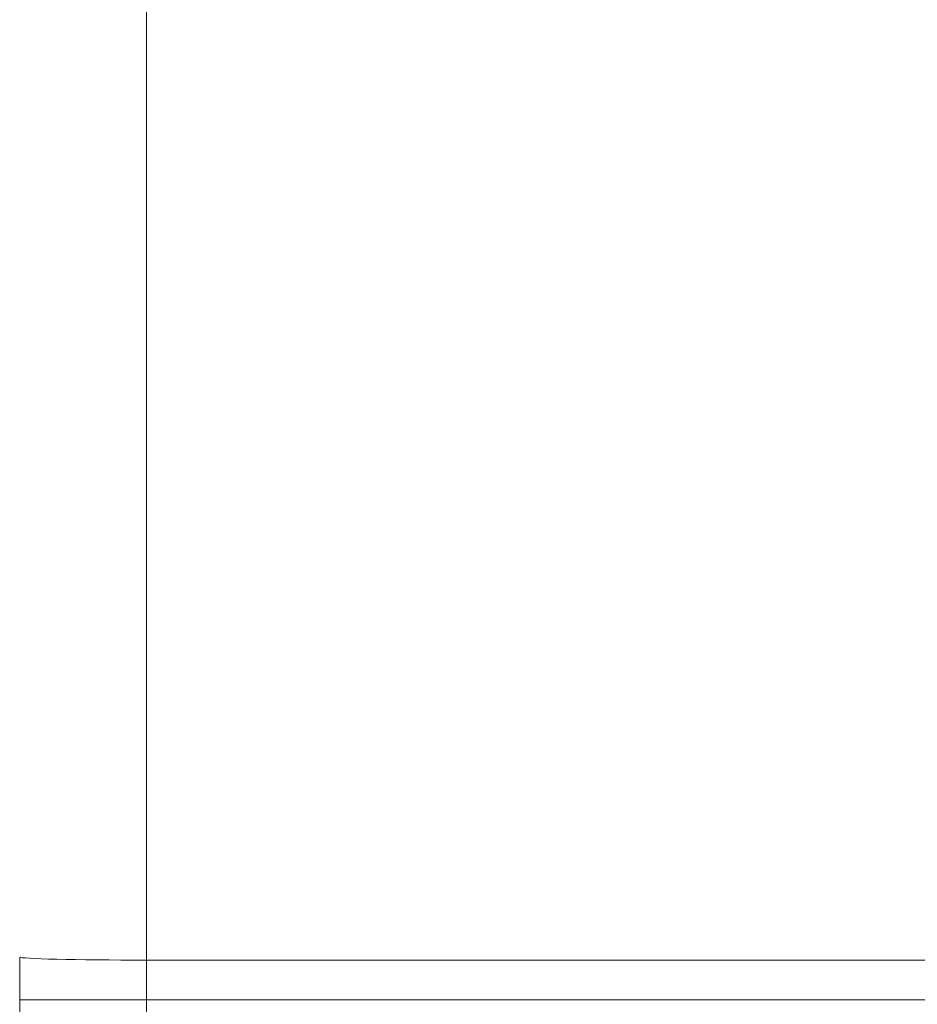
# Model space of a CAD drawing. Header units: inches. Extents: x 0 to 153, y 3 to 96.
# Tile 27 of 132: x 27.26 to 30, y 44.5 to 47.5. Entities that reach past the tile are written whole.
import ezdxf

# ---------------------------------------------------------------- set-up
doc = ezdxf.new("R2010")
doc.units = ezdxf.units.IN
doc.header["$LTSCALE"] = 4.5
doc.header["$MEASUREMENT"] = 0
for name, color, linetype, lineweight in [('Dimension (ANSI)', 7, 'Continuous', 9), ('Visible (ANSI)', 7, 'Continuous', 18), ('Visible Narrow (ANSI)', 7, 'Continuous', 5)]:
    doc.layers.add(name, color=color, linetype=linetype, lineweight=lineweight)
doc.styles.add('Note Text (ANSI)', font='arial.ttf')
doc.dimstyles.new('.XX', dxfattribs={"dimscale": 4.5, "dimtxt": 0.095, "dimasz": 0.125, "dimexe": 0.1875, "dimexo": 0.0625, "dimgap": 0.0625, "dimtad": 0, "dimtih": 1, "dimtoh": 1, "dimrnd": 1e-08, "dimzin": 0, "dimdsep": 46, "dimtxsty": 'Note Text (ANSI)', "dimblk": 'Filled-1', "dimcen": 0.09, "dimdle": 0.45, "dimclrd": 256, "dimclre": 256, "dimclrt": 256, "dimadec": 0, "dimazin": 1, "dimtfac": 1.263158, "dimtofl": 0, "dimtmove": 0, "dimatfit": 3, "dimfxl": 1, "dimtolj": 1, "dimtzin": 4, "dimlwd": -1, "dimlwe": -1, "dimarcsym": 0})
doc.dimstyles.new('.XXX', dxfattribs={"dimscale": 4.5, "dimtxt": 0.095, "dimasz": 0.125, "dimexe": 0.1875, "dimexo": 0.063, "dimgap": 0.0625, "dimtad": 0, "dimtih": 1, "dimtoh": 1, "dimdec": 3, "dimrnd": 1e-08, "dimzin": 0, "dimdsep": 46, "dimtxsty": 'Note Text (ANSI)', "dimblk": 'Filled-1', "dimcen": 0.09, "dimdle": 0.45, "dimclrd": 256, "dimclre": 256, "dimclrt": 256, "dimadec": 0, "dimazin": 1, "dimtfac": 1.263158, "dimtofl": 0, "dimtmove": 0, "dimatfit": 3, "dimfxl": 1, "dimtolj": 1, "dimtzin": 4, "dimlwd": -1, "dimlwe": -1, "dimarcsym": 0})

# ---------------------------------------------------------------- blocks, each defined once
blk = doc.blocks.new('Filled-1')
at = {"color": 0}
for p, q in [((0, 0), (-1, 0.25)), ((-1, 0.25), (-1, -0.25)), ((-1, 0), (0, 0)), ((-1, -0.25), (0, 0))]:
    blk.add_line(p, q, dxfattribs=at)
at = {"color": 0, "flags": 128}
blk.add_lwpolyline([(-1, -0.25), (0, 0), (-1, 0.25), (-1, -0.25)], dxfattribs=at)
at = {"color": 0}
blk.add_solid([(-1, -0.25), (0, 0), (-1, 0.25), (-1, -0.25)], dxfattribs=at)
blk = doc.blocks.new('*D44')
at = {"layer": 'Defpoints', "color": 0, "transparency": 16777216}
for p in [(27.2614, 63.9504), (22.9501, 40.7004), (27.2614, 40.7004)]:
    blk.add_point(p, dxfattribs=at)
at = {"layer": 'Dimension (ANSI)', "transparency": 16777216}
for p, q in [((26.9802, 63.9504), (22.1064, 63.9504)), ((22.9501, 63.3879), (22.9501, 53.7956)), ((22.9501, 41.2629), (22.9501, 52.7963)), ((26.9802, 40.7004), (22.1064, 40.7004))]:
    blk.add_line(p, q, dxfattribs=at)
at = {"layer": 'Dimension (ANSI)', "transparency": 16777216, "xscale": 0.5625, "yscale": 0.5625, "zscale": 0.5625}
for p, rotation in [((22.9501, 63.9504), 90), ((22.9501, 40.7004), 270)]:
    blk.add_blockref('Filled-1', p, dxfattribs=dict(at, rotation=rotation))
at = {"layer": 'Dimension (ANSI)', "transparency": 16777216, "insert": (22.2236, 53.5144), "char_height": 0.4275, "attachment_point": 1, "style": 'Note Text (ANSI)'}
blk.add_mtext('\\A1;23.25', dxfattribs=at)
blk = doc.blocks.new('*D70')
at = {"layer": 'Defpoints', "color": 0, "transparency": 16777216}
for p in [(27.648, 62.5258), (25.623, 42.125), (27.648, 42.125)]:
    blk.add_point(p, dxfattribs=at)
at = {"layer": 'Dimension (ANSI)', "transparency": 16777216}
for p, q in [((27.3645, 62.5258), (24.7793, 62.5258)), ((25.623, 61.9633), (25.623, 52.8249)), ((25.623, 42.6875), (25.623, 51.8259)), ((27.3645, 42.125), (24.7793, 42.125))]:
    blk.add_line(p, q, dxfattribs=at)
at = {"layer": 'Dimension (ANSI)', "transparency": 16777216, "xscale": 0.5625, "yscale": 0.5625, "zscale": 0.5625}
for p, rotation in [((25.623, 62.5258), 90), ((25.623, 42.125), 270)]:
    blk.add_blockref('Filled-1', p, dxfattribs=dict(at, rotation=rotation))
at = {"layer": 'Dimension (ANSI)', "transparency": 16777216, "insert": (24.8988, 52.5437), "char_height": 0.4275, "attachment_point": 1, "style": 'Note Text (ANSI)'}
blk.add_mtext('\\A1;20.40', dxfattribs=at)

msp = doc.modelspace()

# ---------------------------------------------------------------- linework, layer by layer
at = {"layer": 'Visible (ANSI)'}
for p, q in [((27.2614, 44.5151), (27.2614, 44.6453)), ((27.2614, 42.6854), (27.2614, 44.5151))]:
    msp.add_line(p, q, dxfattribs=at)
at = {"layer": 'Visible Narrow (ANSI)'}
for p, q in [((27.648, 60.0148), (27.648, 44.636)), ((27.648, 44.5151), (27.648, 44.636)), ((30.9664, 44.6353), (27.648, 44.636)), ((27.648, 44.5151), (27.2614, 44.5151)), ((27.648, 42.6854), (27.648, 44.5151)), ((30.9664, 44.5151), (27.648, 44.5151))]:
    msp.add_line(p, q, dxfattribs=at)
msp.add_ellipse((27.6514, 44.6453), major_axis=(-0.39, 0), ratio=0.024003, start_param=0, end_param=1.56207, dxfattribs=at)

# ---------------------------------------------------------------- dimensions: what is measured, and where the dimension line sits
at = {"layer": 'Dimension (ANSI)'}
for base, p1, p2, dimstyle, picture, middle in [((22.9501, 40.7004), (27.2614, 63.9504), (27.2614, 40.7004), '.XX', '*D44', (22.9501, 53.2959)), ((25.623, 42.125), (27.648, 62.5258), (27.648, 42.125), '.XXX', '*D70', (25.623, 52.3254))]:
    dim = msp.add_linear_dim(base=base, p1=p1, p2=p2, angle=90, dimstyle=dimstyle, override={"dimgap": 0.0625, "dimdec": 2, "dimtol": 0, "dimlim": 0, "dimtp": 0, "dimtm": 0, "dimtdec": 2, "dimatfit": 1}, dxfattribs=at)
    dim.commit()
    dim.dimension.update_dxf_attribs({"geometry": picture, "text_midpoint": middle, "dimtype": 160})

doc.saveas('drawing.dxf')
